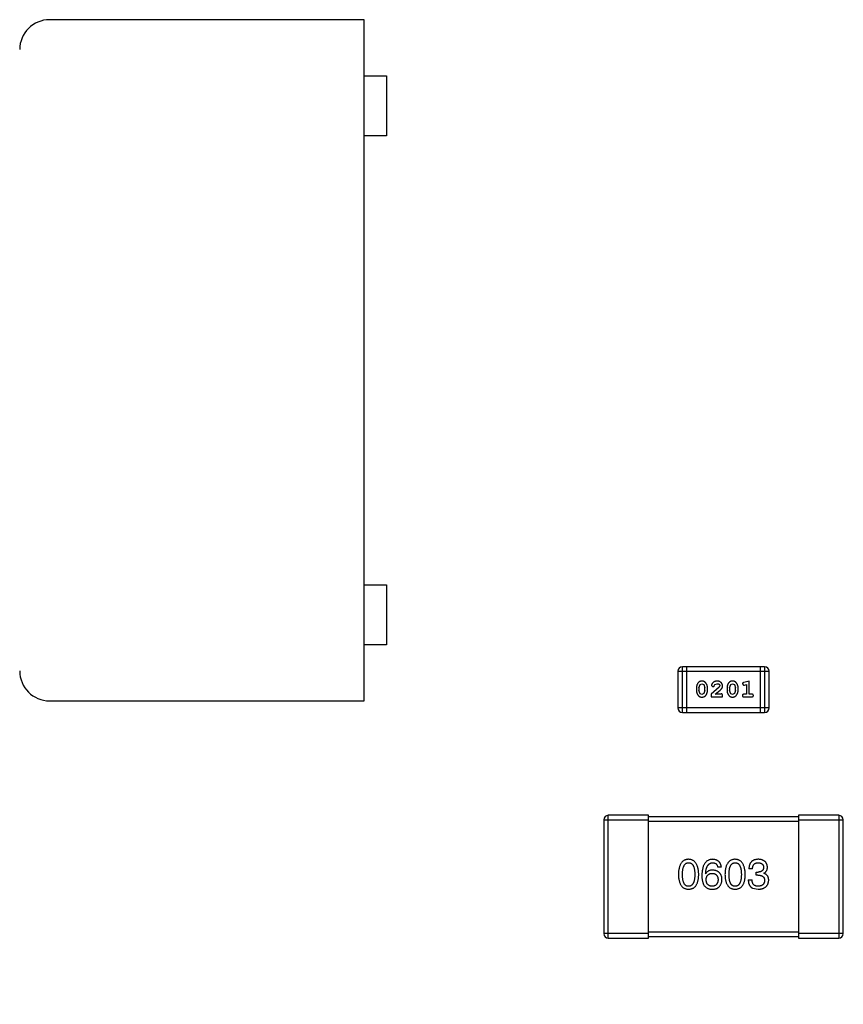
# Model space of a CAD drawing. Header units: inches. Extents: x -13 to 240, y -18 to 126.
# Tile 10 of 112: x 172.43 to 177.93, y 34.16 to 40.74. Entities that reach past the tile are written whole.
import ezdxf

# ---------------------------------------------------------------- set-up
doc = ezdxf.new("R2010")
doc.units = ezdxf.units.IN
doc.header["$LTSCALE"] = 1.21
doc.header["$MEASUREMENT"] = 0
doc.header["$PDMODE"] = 3
doc.header["$PDSIZE"] = 0.3125
doc.layers.get('0').update_dxf_attribs({"linetype": 'CONTINUOUS'})
doc.layers.get('Defpoints').update_dxf_attribs({"linetype": 'CONTINUOUS'})
doc.layers.add('DIM', color=3, linetype='CONTINUOUS')
doc.styles.get("Standard").update_dxf_attribs({"font": 'txt', "width": 0.8})
doc.dimstyles.get("Standard").update_dxf_attribs({"dimtxt": 0.15625, "dimasz": 0.1875, "dimexe": 0.125, "dimexo": 0.0625, "dimgap": 0.09, "dimtad": 0, "dimtih": 1, "dimtoh": 1, "dimzin": 4, "dimdsep": 46, "dimtxsty": 'Standard', "dimblk": '_FILLED', "dimblk1": '_FILLED', "dimblk2": '_FILLED', "dimcen": 0.09, "dimazin": 1, "dimtp": 0.01, "dimtm": 0.01, "dimtfac": 1, "dimtofl": 0, "dimtmove": 0, "dimatfit": 3, "dimldrblk": '_FILLED', "dimfxl": 1, "dimtolj": 1, "dimtzin": 4, "dimarcsym": 0})

# ---------------------------------------------------------------- blocks, each defined once
blk = doc.blocks.new('_FILLED')
at = {"color": 0, "linetype": 'ByBlock'}
blk.add_solid([(0, 0), (-1, 0.1667), (-1, -0.1667)], dxfattribs=at)
blk = doc.blocks.new('*D54')
at = {"layer": 'Defpoints', "color": 0}
for p in [(162.3297, 38.4658), (171.3268, 38.4658), (173.8269, 27.4649)]:
    blk.add_point(p, dxfattribs=at)
at = {"layer": 'DIM', "color": 0, "lineweight": -2}
for p, q in [((171.2643, 38.4658), (162.2047, 38.4658)), ((162.3297, 36.4658), (162.3297, 35.4554)), ((162.3297, 29.4649), (162.3297, 30.4754)), ((173.7644, 27.4649), (162.2047, 27.4649))]:
    blk.add_line(p, q, dxfattribs=at)
at = {"layer": 'DIM', "color": 0, "lineweight": -2, "xscale": 2, "yscale": 2, "zscale": 2}
for p, rotation in [((162.3297, 38.4658), 90), ((162.3297, 27.4649), 270)]:
    blk.add_blockref('_FILLED', p, dxfattribs=dict(at, rotation=rotation))
at = {"layer": 'DIM', "color": 0, "insert": (162.3297, 32.9654), "char_height": 2, "attachment_point": 5, "rotation": 90}
blk.add_mtext('\\A1;11.00', dxfattribs=at)

msp = doc.modelspace()

# ---------------------------------------------------------------- linework, layer by layer
at = {"color": 7, "linetype": 'Continuous'}
for p, q in [((174.7268, 40.7408), (172.6268, 40.7408)), ((174.7268, 36.1908), (174.7268, 40.7408)), ((174.7268, 40.3658), (174.8768, 40.3658)), ((174.8768, 40.3658), (174.8768, 39.9658)), ((174.8768, 39.9658), (174.7268, 39.9658)), ((174.7268, 36.9658), (174.8768, 36.9658)), ((174.8768, 36.9658), (174.8768, 36.5658)), ((174.8768, 36.5658), (174.7268, 36.5658)), ((176.8218, 36.3884), (176.8218, 36.1445)), ((176.8218, 36.3884), (177.4314, 36.3884)), ((176.8523, 36.114), (176.8523, 36.4188)), ((177.4009, 36.4188), (176.8523, 36.4188)), ((176.8828, 36.114), (176.8828, 36.4188)), ((177.3704, 36.4188), (177.3704, 36.114)), ((177.4009, 36.4188), (177.4009, 36.114)), ((177.4314, 36.1445), (177.4314, 36.3884)), ((176.9702, 36.3), (176.9826, 36.3058)), ((176.9826, 36.3058), (176.9948, 36.3005)), ((177.0686, 36.3004), (177.0835, 36.3058)), ((177.1748, 36.3), (177.1871, 36.3058)), ((177.1871, 36.3058), (177.1993, 36.3005)), ((177.2525, 36.304), (177.2603, 36.2948)), ((177.2981, 36.3231), (177.2615, 36.3132)), ((177.2981, 36.235), (177.2981, 36.3231)), ((176.9457, 36.2785), (176.9457, 36.2607)), ((176.963, 36.2782), (176.9702, 36.3)), ((176.963, 36.2782), (176.963, 36.261)), ((176.9706, 36.2387), (176.963, 36.261)), ((176.9828, 36.2334), (176.9706, 36.2387)), ((176.9951, 36.2392), (176.9828, 36.2334)), ((176.9948, 36.3005), (177.0023, 36.2782)), ((177.0023, 36.261), (176.9951, 36.2392)), ((177.0023, 36.261), (177.0023, 36.2782)), ((177.0196, 36.2607), (177.0196, 36.2785)), ((177.0982, 36.2815), (177.0432, 36.2366)), ((177.0464, 36.2938), (177.0552, 36.2853)), ((177.0552, 36.2853), (177.0637, 36.2919)), ((177.0637, 36.2919), (177.0686, 36.3004)), ((177.07, 36.235), (177.1035, 36.262)), ((177.103, 36.2912), (177.0982, 36.2815)), ((177.1117, 36.2381), (177.1062, 36.235)), ((177.1502, 36.2785), (177.1502, 36.2607)), ((177.1675, 36.2782), (177.1748, 36.3)), ((177.1675, 36.2782), (177.1675, 36.261)), ((177.1751, 36.2387), (177.1675, 36.261)), ((177.1873, 36.2334), (177.1751, 36.2387)), ((177.1996, 36.2392), (177.1873, 36.2334)), ((177.1993, 36.3005), (177.2068, 36.2782)), ((177.2068, 36.261), (177.1996, 36.2392)), ((177.2068, 36.261), (177.2068, 36.2782)), ((177.2241, 36.2607), (177.2241, 36.2785)), ((177.2603, 36.2948), (177.2658, 36.2958)), ((177.2658, 36.2958), (177.2808, 36.2999)), ((177.2808, 36.2999), (177.2808, 36.235)), ((172.6268, 36.1908), (174.7268, 36.1908)), ((177.0432, 36.2366), (177.0432, 36.2177)), ((177.0432, 36.2177), (177.1203, 36.2177)), ((177.1062, 36.235), (177.07, 36.235)), ((177.1203, 36.2177), (177.1203, 36.2255)), ((177.2808, 36.235), (177.2635, 36.235)), ((177.2635, 36.2177), (177.3154, 36.2177)), ((177.3154, 36.235), (177.2981, 36.235)), ((177.4314, 36.1445), (176.8218, 36.1445)), ((176.8523, 36.114), (177.4009, 36.114)), ((176.3267, 35.3964), (176.3267, 34.6364)), ((176.3267, 35.3964), (176.6267, 35.3964)), ((176.3567, 34.6064), (176.3567, 35.4264)), ((176.6267, 35.4264), (176.3567, 35.4264)), ((176.6267, 34.6064), (176.6267, 35.4264)), ((177.6267, 35.4164), (176.6267, 35.4164)), ((176.6267, 35.3864), (177.6267, 35.3864)), ((177.6267, 35.4264), (177.6267, 34.6064)), ((177.8967, 35.4264), (177.6267, 35.4264)), ((177.6267, 35.3964), (177.9267, 35.3964)), ((177.8967, 35.4264), (177.8967, 34.6064)), ((177.9267, 34.6364), (177.9267, 35.3964)), ((177.1122, 35.0802), (177.0882, 35.0802)), ((177.3203, 35.0682), (177.2963, 35.0682)), ((177.0084, 35.0365), (177.0073, 35.0376)), ((177.2919, 34.9961), (177.3171, 34.9961)), ((177.3444, 35.0267), (177.3444, 35.0475)), ((177.3444, 35.0475), (177.3575, 35.0475)), ((177.3564, 35.0267), (177.3444, 35.0267)), ((177.3958, 35.0398), (177.3958, 35.0387)), ((177.3214, 34.9393), (177.3575, 34.9327)), ((176.6267, 34.6364), (176.3267, 34.6364)), ((176.3567, 34.6064), (176.6267, 34.6064)), ((177.6267, 34.6464), (176.6267, 34.6464)), ((176.6267, 34.6164), (177.6267, 34.6164)), ((177.9267, 34.6364), (177.6267, 34.6364)), ((177.6267, 34.6064), (177.8967, 34.6064))]:
    msp.add_line(p, q, dxfattribs=at)
for centre, radius, start, end in [((172.6268, 40.5408), 0.2, 90.00013, 180.00013), ((172.6268, 36.3908), 0.2, 180.00013, 270.00013), ((176.8523, 36.3884), 0.0305, 90, 180), ((177.4009, 36.3884), 0.0305, 0, 90), ((176.8523, 36.1445), 0.0305, 180, 270), ((177.4009, 36.1445), 0.0305, 270, 0), ((176.3567, 35.3964), 0.03, 90, 180), ((177.8967, 35.3964), 0.03, 0, 90), ((176.3567, 34.6364), 0.03, 180, 270), ((177.8967, 34.6364), 0.03, 270, 0)]:
    msp.add_arc(centre, radius, start, end, dxfattribs=at)
for points, knots in [([(176.9825, 36.3231), (176.981, 36.323), (176.9782, 36.323), (176.9742, 36.3223), (176.9703, 36.3211), (176.9667, 36.3196), (176.9634, 36.3175), (176.9604, 36.315), (176.9576, 36.312), (176.9551, 36.3086), (176.9529, 36.305), (176.951, 36.3013), (176.9494, 36.2976), (176.948, 36.2939), (176.947, 36.2901), (176.9462, 36.2862), (176.9458, 36.2824), (176.9457, 36.2798), (176.9457, 36.2785)], [0, 0, 0, 0, 0.06692, 0.130834, 0.19258, 0.252759, 0.312631, 0.373411, 0.436359, 0.501894, 0.568244, 0.632472, 0.69556, 0.757163, 0.818592, 0.878885, 0.939235, 1, 1, 1, 1]), ([(177.0196, 36.2785), (177.0196, 36.2795), (177.0196, 36.2817), (177.0193, 36.2849), (177.0187, 36.288), (177.0181, 36.2911), (177.0171, 36.2942), (177.016, 36.2972), (177.0147, 36.3001), (177.0132, 36.303), (177.0116, 36.3057), (177.01, 36.3083), (177.0084, 36.3106), (177.0067, 36.3127), (177.005, 36.3146), (177.0033, 36.3162), (177.0015, 36.3177), (176.9992, 36.3192), (176.996, 36.3208), (176.9918, 36.3221), (176.9873, 36.3229), (176.9841, 36.323), (176.9825, 36.3231)], [0, 0, 0, 0, 0.049855, 0.099516, 0.148482, 0.19758, 0.246804, 0.296268, 0.346517, 0.397047, 0.446826, 0.49336, 0.537801, 0.579207, 0.617974, 0.654833, 0.689171, 0.722088, 0.786392, 0.853518, 0.924186, 1, 1, 1, 1]), ([(177.0836, 36.3231), (177.0819, 36.323), (177.0786, 36.3229), (177.0736, 36.322), (177.0689, 36.3206), (177.0644, 36.3186), (177.0603, 36.3162), (177.0566, 36.3133), (177.0535, 36.3101), (177.051, 36.3065), (177.049, 36.3029), (177.0475, 36.2996), (177.0466, 36.2966), (177.0464, 36.2947), (177.0464, 36.2938)], [0, 0, 0, 0, 0.098286, 0.193983, 0.289056, 0.384352, 0.477435, 0.566197, 0.652355, 0.737986, 0.818188, 0.887401, 0.94802, 1, 1, 1, 1]), ([(177.0835, 36.3058), (177.0849, 36.3057), (177.0876, 36.3056), (177.0914, 36.3048), (177.0948, 36.3034), (177.0977, 36.3015), (177.1, 36.2992), (177.1018, 36.2968), (177.1028, 36.2941), (177.1029, 36.2922), (177.103, 36.2912)], [0, 0, 0, 0, 0.156344, 0.299348, 0.4327, 0.561, 0.682299, 0.791883, 0.89611, 1, 1, 1, 1]), ([(177.1203, 36.2903), (177.1203, 36.2914), (177.1202, 36.2936), (177.1197, 36.2969), (177.1189, 36.3), (177.1178, 36.3029), (177.1163, 36.3058), (177.1145, 36.3085), (177.1124, 36.3111), (177.11, 36.3135), (177.1074, 36.3158), (177.1045, 36.3177), (177.1015, 36.3194), (177.0983, 36.3208), (177.0949, 36.3218), (177.0913, 36.3226), (177.0875, 36.323), (177.0849, 36.3231), (177.0836, 36.3231)], [0, 0, 0, 0, 0.060981, 0.120256, 0.178148, 0.236115, 0.293993, 0.352864, 0.413358, 0.476056, 0.539296, 0.602396, 0.665116, 0.728325, 0.792919, 0.859317, 0.928302, 1, 1, 1, 1]), ([(177.187, 36.3231), (177.1856, 36.323), (177.1828, 36.323), (177.1787, 36.3223), (177.1748, 36.3211), (177.1713, 36.3196), (177.168, 36.3175), (177.1649, 36.315), (177.1621, 36.312), (177.1597, 36.3086), (177.1575, 36.305), (177.1555, 36.3013), (177.1539, 36.2976), (177.1525, 36.2939), (177.1515, 36.2901), (177.1507, 36.2862), (177.1503, 36.2824), (177.1502, 36.2798), (177.1502, 36.2785)], [0, 0, 0, 0, 0.06692, 0.130834, 0.19258, 0.252759, 0.312631, 0.373411, 0.436359, 0.501894, 0.568244, 0.632472, 0.69556, 0.757163, 0.818592, 0.878885, 0.939235, 1, 1, 1, 1]), ([(177.2241, 36.2785), (177.2241, 36.2795), (177.2241, 36.2817), (177.2238, 36.2849), (177.2233, 36.288), (177.2226, 36.2911), (177.2217, 36.2942), (177.2205, 36.2972), (177.2193, 36.3001), (177.2178, 36.303), (177.2162, 36.3057), (177.2145, 36.3083), (177.2129, 36.3106), (177.2112, 36.3127), (177.2095, 36.3146), (177.2078, 36.3162), (177.206, 36.3177), (177.2037, 36.3192), (177.2005, 36.3208), (177.1963, 36.3221), (177.1918, 36.3229), (177.1886, 36.323), (177.187, 36.3231)], [0, 0, 0, 0, 0.049855, 0.099516, 0.148482, 0.19758, 0.246804, 0.296268, 0.346517, 0.397047, 0.446826, 0.49336, 0.537801, 0.579207, 0.617974, 0.654833, 0.689171, 0.722088, 0.786392, 0.853518, 0.924186, 1, 1, 1, 1]), ([(177.2615, 36.3132), (177.2607, 36.3129), (177.2591, 36.3125), (177.257, 36.3116), (177.2554, 36.3107), (177.2542, 36.3097), (177.2534, 36.3085), (177.2529, 36.3072), (177.2525, 36.3057), (177.2525, 36.3046), (177.2525, 36.304)], [0, 0, 0, 0, 0.187321, 0.344927, 0.475328, 0.579604, 0.674244, 0.773631, 0.882025, 1, 1, 1, 1]), ([(176.9457, 36.2607), (176.9457, 36.2596), (176.9457, 36.2575), (176.9461, 36.2543), (176.9465, 36.2512), (176.9472, 36.2481), (176.9481, 36.2451), (176.9492, 36.2421), (176.9505, 36.2391), (176.952, 36.2362), (176.9535, 36.2335), (176.9552, 36.231), (176.9568, 36.2287), (176.9585, 36.2265), (176.9602, 36.2247), (176.9619, 36.223), (176.9636, 36.2216), (176.966, 36.22), (176.9691, 36.2184), (176.9733, 36.2171), (176.9779, 36.2162), (176.9811, 36.2162), (176.9827, 36.2161)], [0, 0, 0, 0, 0.049886, 0.09882, 0.148132, 0.19689, 0.246038, 0.295176, 0.345305, 0.395692, 0.445312, 0.491875, 0.535813, 0.577009, 0.616081, 0.652689, 0.687585, 0.720206, 0.785062, 0.85223, 0.923759, 1, 1, 1, 1]), ([(176.9827, 36.2161), (176.9842, 36.2161), (176.987, 36.2162), (176.9911, 36.2169), (176.9949, 36.218), (176.9985, 36.2196), (177.0018, 36.2217), (177.0049, 36.2242), (177.0077, 36.2271), (177.0101, 36.2305), (177.0123, 36.2341), (177.0143, 36.2378), (177.0159, 36.2415), (177.0173, 36.2453), (177.0183, 36.2491), (177.0191, 36.2529), (177.0195, 36.2568), (177.0196, 36.2594), (177.0196, 36.2607)], [0, 0, 0, 0, 0.067217, 0.131051, 0.19272, 0.252824, 0.312745, 0.373449, 0.436041, 0.501494, 0.567761, 0.632087, 0.695096, 0.757109, 0.817993, 0.878657, 0.939311, 1, 1, 1, 1]), ([(177.1035, 36.262), (177.1044, 36.2628), (177.1061, 36.2643), (177.1085, 36.2665), (177.1106, 36.2686), (177.1125, 36.2706), (177.1141, 36.2725), (177.1154, 36.2742), (177.1166, 36.2759), (177.1177, 36.2779), (177.1187, 36.2805), (177.1197, 36.2837), (177.1202, 36.2869), (177.1203, 36.2892), (177.1203, 36.2903)], [0, 0, 0, 0, 0.103002, 0.197728, 0.285279, 0.365235, 0.437224, 0.502446, 0.560545, 0.611446, 0.707576, 0.80349, 0.900532, 1, 1, 1, 1]), ([(177.1203, 36.2255), (177.1203, 36.2266), (177.1202, 36.2286), (177.1198, 36.2313), (177.1191, 36.2335), (177.1181, 36.2353), (177.1168, 36.2366), (177.1152, 36.2375), (177.1135, 36.2381), (177.1123, 36.2381), (177.1117, 36.2381)], [0, 0, 0, 0, 0.1844, 0.34094, 0.473574, 0.586824, 0.690029, 0.789175, 0.890445, 1, 1, 1, 1]), ([(177.1502, 36.2607), (177.1502, 36.2596), (177.1503, 36.2575), (177.1506, 36.2543), (177.151, 36.2512), (177.1517, 36.2481), (177.1526, 36.2451), (177.1538, 36.2421), (177.155, 36.2391), (177.1565, 36.2362), (177.1581, 36.2335), (177.1597, 36.231), (177.1613, 36.2287), (177.163, 36.2265), (177.1647, 36.2247), (177.1664, 36.223), (177.1681, 36.2216), (177.1705, 36.22), (177.1737, 36.2184), (177.1778, 36.2171), (177.1824, 36.2162), (177.1856, 36.2162), (177.1872, 36.2161)], [0, 0, 0, 0, 0.049886, 0.09882, 0.148132, 0.19689, 0.246038, 0.295176, 0.345305, 0.395692, 0.445312, 0.491875, 0.535813, 0.577009, 0.616081, 0.652689, 0.687585, 0.720206, 0.785062, 0.85223, 0.923759, 1, 1, 1, 1]), ([(177.1872, 36.2161), (177.1887, 36.2161), (177.1915, 36.2162), (177.1956, 36.2169), (177.1994, 36.218), (177.203, 36.2196), (177.2063, 36.2217), (177.2094, 36.2242), (177.2122, 36.2271), (177.2146, 36.2305), (177.2168, 36.2341), (177.2188, 36.2378), (177.2204, 36.2415), (177.2218, 36.2453), (177.2228, 36.2491), (177.2236, 36.2529), (177.2241, 36.2568), (177.2241, 36.2594), (177.2241, 36.2607)], [0, 0, 0, 0, 0.067217, 0.131051, 0.19272, 0.252824, 0.312745, 0.373449, 0.436041, 0.501494, 0.567761, 0.632087, 0.695096, 0.757109, 0.817993, 0.878657, 0.939311, 1, 1, 1, 1]), ([(177.2635, 36.235), (177.2626, 36.235), (177.2609, 36.2349), (177.2586, 36.2345), (177.2566, 36.2337), (177.255, 36.2326), (177.2539, 36.2313), (177.2531, 36.2298), (177.2526, 36.2281), (177.2525, 36.2269), (177.2525, 36.2263)], [0, 0, 0, 0, 0.169102, 0.317658, 0.446239, 0.563118, 0.671828, 0.776546, 0.884858, 1, 1, 1, 1]), ([(177.2525, 36.2263), (177.2525, 36.2257), (177.2526, 36.2245), (177.2531, 36.2229), (177.2539, 36.2213), (177.255, 36.22), (177.2566, 36.2189), (177.2586, 36.2182), (177.2609, 36.2177), (177.2626, 36.2177), (177.2635, 36.2177)], [0, 0, 0, 0, 0.115051, 0.223278, 0.329269, 0.437893, 0.554681, 0.682591, 0.83103, 1, 1, 1, 1]), ([(177.3264, 36.2263), (177.3264, 36.2269), (177.3263, 36.2281), (177.3258, 36.2298), (177.325, 36.2313), (177.3238, 36.2326), (177.3222, 36.2337), (177.3203, 36.2345), (177.318, 36.2349), (177.3163, 36.235), (177.3154, 36.235)], [0, 0, 0, 0, 0.11517, 0.223509, 0.328254, 0.438012, 0.553651, 0.682263, 0.830856, 1, 1, 1, 1]), ([(177.3154, 36.2177), (177.3163, 36.2177), (177.318, 36.2177), (177.3203, 36.2182), (177.3222, 36.2189), (177.3238, 36.22), (177.325, 36.2213), (177.3258, 36.2229), (177.3263, 36.2245), (177.3264, 36.2257), (177.3264, 36.2263)], [0, 0, 0, 0, 0.169012, 0.317488, 0.445429, 0.560977, 0.67065, 0.776666, 0.88492, 1, 1, 1, 1]), ([(176.8934, 35.1327), (176.8907, 35.1326), (176.8856, 35.1324), (176.878, 35.1311), (176.8711, 35.1289), (176.8645, 35.1261), (176.8585, 35.1224), (176.853, 35.118), (176.848, 35.1127), (176.8435, 35.1067), (176.8395, 35.0999), (176.836, 35.0924), (176.833, 35.084), (176.8305, 35.0749), (176.8285, 35.0651), (176.8271, 35.0544), (176.826, 35.043), (176.8258, 35.0351), (176.8256, 35.0311)], [0, 0, 0, 0, 0.057911, 0.113262, 0.165956, 0.217443, 0.268511, 0.319665, 0.372, 0.426129, 0.483365, 0.543779, 0.607756, 0.676562, 0.749704, 0.827713, 0.911177, 1, 1, 1, 1]), ([(176.9612, 35.0311), (176.961, 35.0351), (176.9606, 35.0429), (176.9595, 35.0542), (176.9579, 35.0647), (176.9558, 35.0745), (176.9533, 35.0836), (176.9503, 35.0919), (176.9468, 35.0994), (176.9427, 35.1062), (176.9382, 35.1122), (176.9333, 35.1175), (176.9278, 35.122), (176.9219, 35.1257), (176.9154, 35.1286), (176.9085, 35.1308), (176.9011, 35.1322), (176.896, 35.1325), (176.8934, 35.1327)], [0, 0, 0, 0, 0.088475, 0.171606, 0.249595, 0.322626, 0.391327, 0.455765, 0.516374, 0.573675, 0.628522, 0.681161, 0.732559, 0.783563, 0.83504, 0.887639, 0.942585, 1, 1, 1, 1]), ([(177.0543, 35.1327), (177.0515, 35.1325), (177.0459, 35.1322), (177.0379, 35.1307), (177.0305, 35.1285), (177.0235, 35.1254), (177.0171, 35.1216), (177.0112, 35.1168), (177.0059, 35.1114), (177.0011, 35.1051), (176.9969, 35.098), (176.9931, 35.0902), (176.9899, 35.0815), (176.9874, 35.0721), (176.9852, 35.0619), (176.9837, 35.0508), (176.9825, 35.039), (176.9823, 35.0309), (176.9822, 35.0267)], [0, 0, 0, 0, 0.058957, 0.115262, 0.16907, 0.221312, 0.273147, 0.324961, 0.377649, 0.432026, 0.488925, 0.549039, 0.612912, 0.680653, 0.753056, 0.830314, 0.912483, 1, 1, 1, 1]), ([(177.1122, 35.0802), (177.112, 35.0822), (177.1115, 35.0861), (177.1102, 35.0917), (177.1086, 35.097), (177.1066, 35.102), (177.1043, 35.1065), (177.1016, 35.1107), (177.0985, 35.1146), (177.0951, 35.118), (177.0912, 35.1211), (177.087, 35.1239), (177.0825, 35.1263), (177.0775, 35.1283), (177.0722, 35.13), (177.0666, 35.1313), (177.0606, 35.1322), (177.0564, 35.1325), (177.0543, 35.1327)], [0, 0, 0, 0, 0.06947, 0.136096, 0.199592, 0.260665, 0.319672, 0.377156, 0.433415, 0.489984, 0.546535, 0.604276, 0.663499, 0.725182, 0.788953, 0.855683, 0.926216, 1, 1, 1, 1]), ([(177.2043, 35.1327), (177.2016, 35.1326), (177.1964, 35.1324), (177.1889, 35.1311), (177.1819, 35.1289), (177.1754, 35.1261), (177.1694, 35.1224), (177.1638, 35.118), (177.1588, 35.1127), (177.1544, 35.1067), (177.1504, 35.0999), (177.1469, 35.0924), (177.1439, 35.084), (177.1414, 35.0749), (177.1394, 35.0651), (177.1379, 35.0544), (177.1369, 35.043), (177.1366, 35.0351), (177.1365, 35.0311)], [0, 0, 0, 0, 0.057911, 0.113262, 0.165956, 0.217443, 0.268511, 0.319665, 0.372, 0.426129, 0.483365, 0.543779, 0.607756, 0.676562, 0.749704, 0.827713, 0.911177, 1, 1, 1, 1]), ([(177.272, 35.0311), (177.2718, 35.0351), (177.2715, 35.0429), (177.2704, 35.0542), (177.2688, 35.0647), (177.2667, 35.0745), (177.2642, 35.0836), (177.2612, 35.0919), (177.2576, 35.0994), (177.2536, 35.1062), (177.2491, 35.1122), (177.2442, 35.1175), (177.2387, 35.122), (177.2327, 35.1257), (177.2263, 35.1286), (177.2194, 35.1308), (177.212, 35.1322), (177.2069, 35.1325), (177.2043, 35.1327)], [0, 0, 0, 0, 0.088475, 0.171606, 0.249595, 0.322626, 0.391327, 0.455765, 0.516374, 0.573675, 0.628522, 0.681161, 0.732559, 0.783563, 0.83504, 0.887639, 0.942585, 1, 1, 1, 1]), ([(177.3597, 35.1327), (177.3572, 35.1326), (177.3523, 35.1325), (177.3452, 35.1315), (177.3386, 35.1303), (177.3324, 35.1284), (177.3267, 35.1261), (177.3216, 35.1232), (177.3168, 35.1199), (177.3126, 35.1161), (177.3089, 35.1118), (177.3056, 35.107), (177.3029, 35.1017), (177.3005, 35.096), (177.2987, 35.0897), (177.2974, 35.083), (177.2965, 35.0758), (177.2964, 35.0708), (177.2963, 35.0682)], [0, 0, 0, 0, 0.073232, 0.142595, 0.207997, 0.270074, 0.329156, 0.386529, 0.441846, 0.496976, 0.551877, 0.607941, 0.665637, 0.725446, 0.788542, 0.855101, 0.925196, 1, 1, 1, 1]), ([(177.4198, 35.0813), (177.4196, 35.0833), (177.4193, 35.0872), (177.4182, 35.0928), (177.4168, 35.0981), (177.4149, 35.103), (177.4126, 35.1075), (177.4099, 35.1117), (177.4068, 35.1155), (177.4032, 35.1189), (177.3992, 35.1219), (177.3948, 35.1246), (177.3899, 35.1269), (177.3847, 35.1287), (177.379, 35.1304), (177.3729, 35.1315), (177.3665, 35.1324), (177.362, 35.1326), (177.3597, 35.1327)], [0, 0, 0, 0, 0.067521, 0.132139, 0.193339, 0.252064, 0.309083, 0.364848, 0.420021, 0.475612, 0.532002, 0.589602, 0.649896, 0.712634, 0.778603, 0.848416, 0.922155, 1, 1, 1, 1]), ([(176.853, 35.0311), (176.853, 35.0342), (176.853, 35.0404), (176.8535, 35.0493), (176.8543, 35.0576), (176.8553, 35.0653), (176.8568, 35.0724), (176.8585, 35.0789), (176.8606, 35.0848), (176.8629, 35.09), (176.8656, 35.0947), (176.8686, 35.0987), (176.872, 35.1021), (176.8756, 35.1049), (176.8796, 35.1071), (176.8839, 35.1087), (176.8886, 35.1096), (176.8918, 35.1097), (176.8934, 35.1098)], [0, 0, 0, 0, 0.096452, 0.187278, 0.271765, 0.350519, 0.423437, 0.491321, 0.554011, 0.612224, 0.666281, 0.717003, 0.764884, 0.811423, 0.856783, 0.902993, 0.950236, 1, 1, 1, 1]), ([(176.8934, 35.1098), (176.8951, 35.1097), (176.8983, 35.1096), (176.9031, 35.1087), (176.9075, 35.1071), (176.9117, 35.105), (176.9154, 35.1021), (176.9188, 35.0987), (176.9219, 35.0946), (176.9247, 35.09), (176.9271, 35.0848), (176.9292, 35.0789), (176.931, 35.0724), (176.9324, 35.0653), (176.9336, 35.0576), (176.9343, 35.0493), (176.9348, 35.0404), (176.9349, 35.0342), (176.9349, 35.0311)], [0, 0, 0, 0, 0.050604, 0.098688, 0.145699, 0.191791, 0.238625, 0.286717, 0.337546, 0.391814, 0.449755, 0.512106, 0.579685, 0.652048, 0.730262, 0.814146, 0.904281, 1, 1, 1, 1]), ([(177.0073, 35.0376), (177.0075, 35.0404), (177.0079, 35.0459), (177.0089, 35.0539), (177.0102, 35.0613), (177.0118, 35.0682), (177.0137, 35.0746), (177.0158, 35.0805), (177.0183, 35.0858), (177.0211, 35.0906), (177.0242, 35.0948), (177.0276, 35.0986), (177.0313, 35.1019), (177.0353, 35.1045), (177.0396, 35.1067), (177.0443, 35.1082), (177.0492, 35.1094), (177.0526, 35.1096), (177.0543, 35.1098)], [0, 0, 0, 0, 0.089218, 0.173709, 0.252753, 0.326963, 0.397099, 0.462534, 0.524018, 0.582178, 0.637235, 0.689955, 0.741228, 0.791618, 0.841661, 0.892925, 0.945259, 1, 1, 1, 1]), ([(177.0543, 35.0606), (177.0517, 35.0605), (177.0466, 35.0604), (177.0392, 35.0593), (177.0325, 35.0573), (177.0264, 35.0548), (177.0209, 35.0513), (177.016, 35.0472), (177.0118, 35.0422), (177.0095, 35.0384), (177.0084, 35.0365)], [0, 0, 0, 0, 0.144617, 0.279572, 0.40596, 0.526097, 0.64389, 0.760003, 0.877724, 1, 1, 1, 1]), ([(177.0543, 35.1098), (177.0566, 35.1097), (177.0609, 35.1096), (177.067, 35.1081), (177.0724, 35.1058), (177.0771, 35.1025), (177.081, 35.0983), (177.0842, 35.0931), (177.0867, 35.087), (177.0877, 35.0826), (177.0882, 35.0802)], [0, 0, 0, 0, 0.136586, 0.261496, 0.378089, 0.490612, 0.605522, 0.725767, 0.8561, 1, 1, 1, 1]), ([(177.1166, 34.9983), (177.1165, 35.0006), (177.1162, 35.0052), (177.1152, 35.0118), (177.1138, 35.018), (177.112, 35.0239), (177.1097, 35.0292), (177.1069, 35.0342), (177.1037, 35.0388), (177.1, 35.0429), (177.0958, 35.0466), (177.0913, 35.0499), (177.0862, 35.0527), (177.0807, 35.0551), (177.0747, 35.0572), (177.0683, 35.0587), (177.0615, 35.0599), (177.0567, 35.0603), (177.0543, 35.0606)], [0, 0, 0, 0, 0.071527, 0.139094, 0.20346, 0.264939, 0.323904, 0.381383, 0.437591, 0.493343, 0.549401, 0.606085, 0.664838, 0.725424, 0.788712, 0.855452, 0.925772, 1, 1, 1, 1]), ([(177.1638, 35.0311), (177.1639, 35.0342), (177.1639, 35.0404), (177.1644, 35.0493), (177.1652, 35.0576), (177.1662, 35.0653), (177.1677, 35.0724), (177.1693, 35.0789), (177.1714, 35.0848), (177.1738, 35.09), (177.1765, 35.0947), (177.1795, 35.0987), (177.1828, 35.1021), (177.1865, 35.1049), (177.1905, 35.1071), (177.1948, 35.1087), (177.1994, 35.1096), (177.2026, 35.1097), (177.2043, 35.1098)], [0, 0, 0, 0, 0.096452, 0.187278, 0.271765, 0.350519, 0.423437, 0.491321, 0.554011, 0.612224, 0.666281, 0.717003, 0.764884, 0.811423, 0.856783, 0.902993, 0.950236, 1, 1, 1, 1]), ([(177.2043, 35.1098), (177.2059, 35.1097), (177.2092, 35.1096), (177.214, 35.1087), (177.2184, 35.1071), (177.2225, 35.105), (177.2263, 35.1021), (177.2297, 35.0987), (177.2328, 35.0946), (177.2356, 35.09), (177.238, 35.0848), (177.2401, 35.0789), (177.2418, 35.0724), (177.2433, 35.0653), (177.2444, 35.0576), (177.2452, 35.0493), (177.2457, 35.0404), (177.2458, 35.0342), (177.2458, 35.0311)], [0, 0, 0, 0, 0.050604, 0.098688, 0.145699, 0.191791, 0.238625, 0.286717, 0.337546, 0.391814, 0.449755, 0.512106, 0.579685, 0.652048, 0.730262, 0.814146, 0.904281, 1, 1, 1, 1]), ([(177.3203, 35.0682), (177.3204, 35.0699), (177.3206, 35.0731), (177.3212, 35.0779), (177.3219, 35.0823), (177.3231, 35.0863), (177.3245, 35.0901), (177.3262, 35.0935), (177.3281, 35.0966), (177.3304, 35.0994), (177.3329, 35.1019), (177.3358, 35.104), (177.3389, 35.1058), (177.3423, 35.1072), (177.346, 35.1084), (177.3499, 35.1092), (177.3542, 35.1097), (177.3571, 35.1097), (177.3586, 35.1098)], [0, 0, 0, 0, 0.078134, 0.15164, 0.221358, 0.286689, 0.348614, 0.407697, 0.464247, 0.520153, 0.574432, 0.629291, 0.684538, 0.742032, 0.801329, 0.863637, 0.930123, 1, 1, 1, 1]), ([(177.3947, 35.0792), (177.3946, 35.0779), (177.3944, 35.0755), (177.3939, 35.072), (177.3931, 35.0687), (177.392, 35.0657), (177.3906, 35.0629), (177.389, 35.0603), (177.3871, 35.058), (177.3849, 35.0559), (177.3824, 35.054), (177.3796, 35.0524), (177.3766, 35.0509), (177.3733, 35.0498), (177.3697, 35.0489), (177.3659, 35.0481), (177.3618, 35.0476), (177.359, 35.0475), (177.3575, 35.0475)], [0, 0, 0, 0, 0.067741, 0.131599, 0.192143, 0.249977, 0.306453, 0.361639, 0.416449, 0.471489, 0.527582, 0.584873, 0.644974, 0.70814, 0.77492, 0.845909, 0.920585, 1, 1, 1, 1]), ([(177.3586, 35.1098), (177.36, 35.1097), (177.3626, 35.1096), (177.3665, 35.1091), (177.3701, 35.1084), (177.3735, 35.1075), (177.3767, 35.1064), (177.3796, 35.105), (177.3822, 35.1034), (177.3846, 35.1016), (177.3867, 35.0996), (177.3886, 35.0973), (177.3903, 35.0948), (177.3917, 35.0921), (177.3928, 35.0892), (177.3937, 35.086), (177.3943, 35.0827), (177.3946, 35.0803), (177.3947, 35.0792)], [0, 0, 0, 0, 0.078051, 0.151197, 0.220412, 0.286742, 0.34933, 0.409464, 0.467368, 0.52298, 0.578639, 0.633998, 0.690142, 0.746855, 0.805868, 0.867776, 0.932345, 1, 1, 1, 1]), ([(177.3958, 35.0398), (177.3977, 35.0408), (177.4014, 35.0426), (177.4064, 35.0463), (177.4105, 35.0507), (177.414, 35.0556), (177.4166, 35.0612), (177.4185, 35.0674), (177.4196, 35.0742), (177.4197, 35.0789), (177.4198, 35.0813)], [0, 0, 0, 0, 0.125227, 0.244792, 0.361427, 0.478215, 0.59667, 0.722058, 0.856314, 1, 1, 1, 1]), ([(176.8256, 35.0311), (176.8258, 35.0271), (176.826, 35.0195), (176.8271, 35.0085), (176.8285, 34.9982), (176.8305, 34.9886), (176.833, 34.9798), (176.836, 34.9717), (176.8395, 34.9644), (176.8435, 34.9579), (176.848, 34.952), (176.853, 34.947), (176.8585, 34.9427), (176.8645, 34.9391), (176.8711, 34.9364), (176.8781, 34.9343), (176.8856, 34.9331), (176.8907, 34.9328), (176.8934, 34.9327)], [0, 0, 0, 0, 0.087693, 0.170223, 0.247496, 0.319826, 0.387768, 0.451403, 0.511459, 0.568358, 0.622671, 0.675251, 0.726739, 0.778422, 0.830759, 0.884394, 0.940865, 1, 1, 1, 1]), ([(176.8934, 34.9524), (176.8918, 34.9524), (176.8886, 34.9526), (176.8839, 34.9535), (176.8796, 34.955), (176.8756, 34.9572), (176.8719, 34.96), (176.8686, 34.9634), (176.8656, 34.9675), (176.8629, 34.9721), (176.8606, 34.9774), (176.8585, 34.9832), (176.8568, 34.9897), (176.8553, 34.9968), (176.8543, 35.0045), (176.8535, 35.0128), (176.853, 35.0217), (176.853, 35.0279), (176.853, 35.0311)], [0, 0, 0, 0, 0.049766, 0.097012, 0.143225, 0.188786, 0.235079, 0.282962, 0.333687, 0.387747, 0.445963, 0.508657, 0.576545, 0.649868, 0.72822, 0.812712, 0.903543, 1, 1, 1, 1]), ([(176.8934, 34.9327), (176.896, 34.9328), (176.9012, 34.9331), (176.9087, 34.9343), (176.9157, 34.9364), (176.9223, 34.9391), (176.9283, 34.9427), (176.9338, 34.947), (176.9388, 34.952), (176.9433, 34.9578), (176.9473, 34.9644), (176.9508, 34.9717), (176.9538, 34.9798), (176.9562, 34.9886), (176.9583, 34.9982), (176.9597, 35.0085), (176.9607, 35.0195), (176.961, 35.0271), (176.9612, 35.0311)], [0, 0, 0, 0, 0.059134, 0.115603, 0.169236, 0.221572, 0.273254, 0.32474, 0.377319, 0.431815, 0.488555, 0.548609, 0.612242, 0.680182, 0.75251, 0.829782, 0.91231, 1, 1, 1, 1]), ([(176.9349, 35.0311), (176.9349, 35.0279), (176.9348, 35.0219), (176.9343, 35.0131), (176.9336, 35.0048), (176.9324, 34.9972), (176.931, 34.9902), (176.9292, 34.9837), (176.9271, 34.9779), (176.9247, 34.9727), (176.9219, 34.968), (176.9188, 34.9639), (176.9154, 34.9605), (176.9116, 34.9576), (176.9075, 34.9554), (176.9031, 34.9537), (176.8983, 34.9527), (176.8951, 34.9525), (176.8934, 34.9524)], [0, 0, 0, 0, 0.094834, 0.184067, 0.267029, 0.344713, 0.417334, 0.484367, 0.546941, 0.604717, 0.65953, 0.710539, 0.759381, 0.806382, 0.853027, 0.900623, 0.949121, 1, 1, 1, 1]), ([(176.9822, 35.0267), (176.9822, 35.0232), (176.9822, 35.0163), (176.983, 35.0062), (176.984, 34.9968), (176.9856, 34.9881), (176.9876, 34.9799), (176.99, 34.9723), (176.9929, 34.9653), (176.9952, 34.961), (176.9964, 34.9589)], [0, 0, 0, 0, 0.151498, 0.29521, 0.430242, 0.557137, 0.677306, 0.790845, 0.898111, 1, 1, 1, 1]), ([(177.0106, 34.9961), (177.0107, 34.9978), (177.0109, 35.001), (177.0116, 35.0058), (177.0126, 35.0102), (177.0138, 35.0143), (177.0154, 35.0181), (177.0172, 35.0216), (177.0193, 35.0247), (177.0217, 35.0275), (177.0244, 35.0301), (177.0274, 35.0322), (177.0306, 35.0342), (177.0342, 35.0357), (177.038, 35.037), (177.0421, 35.0379), (177.0464, 35.0385), (177.0495, 35.0386), (177.051, 35.0387)], [0, 0, 0, 0, 0.076072, 0.148369, 0.216753, 0.281358, 0.342792, 0.401604, 0.458929, 0.514444, 0.569818, 0.625343, 0.681554, 0.739608, 0.800134, 0.863477, 0.929547, 1, 1, 1, 1]), ([(177.0521, 34.9524), (177.0505, 34.9524), (177.0474, 34.9526), (177.0429, 34.9532), (177.0387, 34.9541), (177.0348, 34.9555), (177.0311, 34.957), (177.0278, 34.959), (177.0247, 34.9612), (177.022, 34.9639), (177.0195, 34.9667), (177.0174, 34.97), (177.0154, 34.9735), (177.0139, 34.9774), (177.0126, 34.9816), (177.0116, 34.9862), (177.0109, 34.991), (177.0107, 34.9944), (177.0106, 34.9961)], [0, 0, 0, 0, 0.070403, 0.137196, 0.200053, 0.260887, 0.31876, 0.37535, 0.430743, 0.485927, 0.541678, 0.598832, 0.657726, 0.719441, 0.783504, 0.851852, 0.923533, 1, 1, 1, 1]), ([(177.051, 35.0387), (177.0525, 35.0386), (177.0554, 35.0385), (177.0597, 35.0379), (177.0637, 35.037), (177.0674, 35.0358), (177.0708, 35.0342), (177.074, 35.0324), (177.0769, 35.0303), (177.0795, 35.0278), (177.0818, 35.025), (177.0839, 35.022), (177.0856, 35.0186), (177.0872, 35.0149), (177.0883, 35.0109), (177.0893, 35.0066), (177.09, 35.002), (177.0902, 34.9988), (177.0904, 34.9972)], [0, 0, 0, 0, 0.069884, 0.136529, 0.199638, 0.259844, 0.317774, 0.374356, 0.430026, 0.485148, 0.5409, 0.597889, 0.657472, 0.718614, 0.783613, 0.85129, 0.923712, 1, 1, 1, 1]), ([(177.0904, 34.9972), (177.0902, 34.9955), (177.09, 34.9921), (177.0893, 34.9872), (177.0884, 34.9827), (177.0872, 34.9784), (177.0858, 34.9745), (177.084, 34.9709), (177.0821, 34.9676), (177.0798, 34.9646), (177.0772, 34.962), (177.0744, 34.9596), (177.0714, 34.9576), (177.068, 34.9559), (177.0644, 34.9545), (177.0606, 34.9535), (177.0564, 34.9528), (177.0536, 34.9525), (177.0521, 34.9524)], [0, 0, 0, 0, 0.078863, 0.153308, 0.223539, 0.289857, 0.35341, 0.413572, 0.471721, 0.528235, 0.584279, 0.638781, 0.69466, 0.751251, 0.809198, 0.869697, 0.933318, 1, 1, 1, 1]), ([(177.0969, 34.9491), (177.0985, 34.9508), (177.1016, 34.9543), (177.1056, 34.9598), (177.109, 34.9657), (177.1118, 34.9717), (177.1139, 34.978), (177.1155, 34.9846), (177.1164, 34.9913), (177.1165, 34.9959), (177.1166, 34.9983)], [0, 0, 0, 0, 0.129393, 0.255335, 0.378531, 0.500878, 0.622934, 0.746191, 0.87096, 1, 1, 1, 1]), ([(177.1365, 35.0311), (177.1366, 35.0271), (177.1369, 35.0195), (177.1379, 35.0085), (177.1394, 34.9982), (177.1414, 34.9886), (177.1439, 34.9798), (177.1469, 34.9717), (177.1503, 34.9644), (177.1544, 34.9579), (177.1588, 34.952), (177.1638, 34.947), (177.1694, 34.9427), (177.1754, 34.9391), (177.1819, 34.9364), (177.1889, 34.9343), (177.1964, 34.9331), (177.2016, 34.9328), (177.2043, 34.9327)], [0, 0, 0, 0, 0.087693, 0.170223, 0.247496, 0.319826, 0.387768, 0.451403, 0.511459, 0.568358, 0.622671, 0.675251, 0.726739, 0.778422, 0.830759, 0.884394, 0.940865, 1, 1, 1, 1]), ([(177.2043, 34.9524), (177.2026, 34.9524), (177.1994, 34.9526), (177.1948, 34.9535), (177.1905, 34.955), (177.1865, 34.9572), (177.1828, 34.96), (177.1795, 34.9634), (177.1765, 34.9675), (177.1738, 34.9721), (177.1714, 34.9774), (177.1693, 34.9832), (177.1677, 34.9897), (177.1662, 34.9968), (177.1652, 35.0045), (177.1644, 35.0128), (177.1639, 35.0217), (177.1639, 35.0279), (177.1638, 35.0311)], [0, 0, 0, 0, 0.049766, 0.097012, 0.143225, 0.188786, 0.235079, 0.282962, 0.333687, 0.387747, 0.445963, 0.508657, 0.576545, 0.649868, 0.72822, 0.812712, 0.903543, 1, 1, 1, 1]), ([(177.2043, 34.9327), (177.2069, 34.9328), (177.2121, 34.9331), (177.2196, 34.9343), (177.2266, 34.9364), (177.2331, 34.9391), (177.2391, 34.9427), (177.2447, 34.947), (177.2497, 34.952), (177.2542, 34.9578), (177.2582, 34.9644), (177.2616, 34.9717), (177.2646, 34.9798), (177.2671, 34.9886), (177.2691, 34.9982), (177.2706, 35.0085), (177.2716, 35.0195), (177.2719, 35.0271), (177.272, 35.0311)], [0, 0, 0, 0, 0.059134, 0.115603, 0.169236, 0.221572, 0.273254, 0.32474, 0.377319, 0.431815, 0.488555, 0.548609, 0.612242, 0.680182, 0.75251, 0.829782, 0.91231, 1, 1, 1, 1]), ([(177.2458, 35.0311), (177.2458, 35.0279), (177.2457, 35.0219), (177.2452, 35.0131), (177.2444, 35.0048), (177.2433, 34.9972), (177.2419, 34.9902), (177.2401, 34.9837), (177.238, 34.9779), (177.2356, 34.9727), (177.2328, 34.968), (177.2297, 34.9639), (177.2263, 34.9605), (177.2225, 34.9576), (177.2184, 34.9554), (177.214, 34.9537), (177.2092, 34.9527), (177.2059, 34.9525), (177.2043, 34.9524)], [0, 0, 0, 0, 0.094834, 0.184067, 0.267029, 0.344713, 0.417334, 0.484367, 0.546941, 0.604717, 0.65953, 0.710539, 0.759381, 0.806382, 0.853027, 0.900623, 0.949121, 1, 1, 1, 1]), ([(177.2919, 34.9961), (177.292, 34.9943), (177.2921, 34.9908), (177.2926, 34.9857), (177.2933, 34.9808), (177.2941, 34.9762), (177.2952, 34.9718), (177.2965, 34.9676), (177.2981, 34.9637), (177.2998, 34.96), (177.3018, 34.9566), (177.3039, 34.9534), (177.3063, 34.9504), (177.3089, 34.9477), (177.3117, 34.9452), (177.3148, 34.943), (177.318, 34.9409), (177.3203, 34.9398), (177.3214, 34.9393)], [0, 0, 0, 0, 0.078937, 0.154495, 0.226898, 0.296844, 0.363348, 0.427781, 0.48946, 0.549586, 0.607902, 0.664733, 0.720805, 0.776157, 0.831175, 0.886736, 0.943094, 1, 1, 1, 1]), ([(177.3586, 34.9524), (177.357, 34.9524), (177.3538, 34.9525), (177.3492, 34.953), (177.3449, 34.9538), (177.3409, 34.955), (177.3372, 34.9565), (177.3338, 34.9584), (177.3307, 34.9607), (177.3279, 34.9633), (177.3255, 34.9662), (177.3233, 34.9695), (177.3215, 34.9731), (177.32, 34.977), (177.3188, 34.9813), (177.3179, 34.9859), (177.3173, 34.9909), (177.3171, 34.9943), (177.3171, 34.9961)], [0, 0, 0, 0, 0.071272, 0.13882, 0.201858, 0.262757, 0.320043, 0.376709, 0.431462, 0.486034, 0.541209, 0.597703, 0.65589, 0.717768, 0.782056, 0.850407, 0.92277, 1, 1, 1, 1]), ([(177.3564, 35.0267), (177.3582, 35.0267), (177.3617, 35.0267), (177.3668, 35.0262), (177.3716, 35.0255), (177.3759, 35.0245), (177.38, 35.0233), (177.3837, 35.0217), (177.387, 35.0199), (177.39, 35.0177), (177.3927, 35.0153), (177.395, 35.0126), (177.3969, 35.0097), (177.3985, 35.0064), (177.3997, 35.0029), (177.4006, 34.999), (177.4011, 34.9949), (177.4012, 34.9921), (177.4012, 34.9906)], [0, 0, 0, 0, 0.082495, 0.159728, 0.232496, 0.300725, 0.365163, 0.425859, 0.483728, 0.538892, 0.592921, 0.646195, 0.699968, 0.754746, 0.811387, 0.870806, 0.933482, 1, 1, 1, 1]), ([(177.3575, 34.9327), (177.3602, 34.9328), (177.3656, 34.9331), (177.3733, 34.934), (177.3805, 34.9354), (177.3873, 34.9372), (177.3935, 34.9395), (177.3992, 34.9422), (177.4045, 34.9454), (177.4092, 34.949), (177.4134, 34.9531), (177.4171, 34.9576), (177.4203, 34.9626), (177.423, 34.968), (177.4252, 34.9738), (177.4268, 34.9801), (177.428, 34.9869), (177.4284, 34.9915), (177.4285, 34.9939)], [0, 0, 0, 0, 0.078078, 0.151942, 0.221594, 0.28726, 0.350176, 0.409768, 0.467648, 0.523784, 0.578904, 0.634014, 0.689819, 0.746826, 0.805875, 0.867063, 0.931764, 1, 1, 1, 1]), ([(177.4012, 34.9906), (177.4011, 34.9892), (177.4009, 34.9863), (177.4002, 34.9822), (177.3992, 34.9783), (177.3978, 34.9747), (177.3962, 34.9714), (177.3943, 34.9683), (177.392, 34.9655), (177.3895, 34.963), (177.3867, 34.9607), (177.3835, 34.9587), (177.3801, 34.9569), (177.3764, 34.9555), (177.3723, 34.9543), (177.368, 34.9534), (177.3634, 34.9527), (177.3602, 34.9525), (177.3586, 34.9524)], [0, 0, 0, 0, 0.068514, 0.133941, 0.195994, 0.255362, 0.312994, 0.369441, 0.424687, 0.480522, 0.537148, 0.594801, 0.654411, 0.716817, 0.781981, 0.850498, 0.923306, 1, 1, 1, 1]), ([(177.4285, 34.9939), (177.4285, 34.9953), (177.4285, 34.9981), (177.428, 35.0022), (177.4275, 35.0061), (177.4265, 35.0098), (177.4254, 35.0133), (177.424, 35.0166), (177.4223, 35.0197), (177.4204, 35.0226), (177.4182, 35.0254), (177.4158, 35.0278), (177.413, 35.0301), (177.4101, 35.0323), (177.4069, 35.0342), (177.4034, 35.036), (177.3997, 35.0374), (177.3971, 35.0383), (177.3958, 35.0387)], [0, 0, 0, 0, 0.071215, 0.138707, 0.20396, 0.266995, 0.327734, 0.387609, 0.445602, 0.503345, 0.561136, 0.618597, 0.677672, 0.738255, 0.799989, 0.863961, 0.930555, 1, 1, 1, 1]), ([(176.9964, 34.9589), (176.9979, 34.9569), (177.0008, 34.953), (177.006, 34.9478), (177.0117, 34.9433), (177.0179, 34.9397), (177.0246, 34.9367), (177.0319, 34.9346), (177.0396, 34.9332), (177.045, 34.9329), (177.0477, 34.9327)], [0, 0, 0, 0, 0.125033, 0.246266, 0.36603, 0.485265, 0.606781, 0.732144, 0.862551, 1, 1, 1, 1]), ([(177.0477, 34.9327), (177.0505, 34.9327), (177.0559, 34.9326), (177.0637, 34.9332), (177.0709, 34.9343), (177.0774, 34.9361), (177.0833, 34.9384), (177.0885, 34.9414), (177.0931, 34.9449), (177.0957, 34.9477), (177.0969, 34.9491)], [0, 0, 0, 0, 0.156782, 0.301945, 0.436395, 0.561474, 0.678489, 0.78853, 0.894967, 1, 1, 1, 1])]:
    msp.add_open_spline(points, degree=3, knots=knots, dxfattribs=at)

# ---------------------------------------------------------------- dimensions: what is measured, and where the dimension line sits
at = {"layer": 'DIM'}
dim = msp.add_linear_dim(base=(162.3297, 38.4658), p1=(173.8269, 27.4649), p2=(171.3268, 38.4658), angle=90, dimstyle='Standard', override={"dimtxt": 2, "dimasz": 2, "dimtih": 0, "dimtoh": 0, "dimzin": 0, "dimcen": 0.198, "dimadec": 0, "dimazin": 0, "dimtp": 0, "dimtm": 0, "dimtdec": 4, "dimtzin": 0}, dxfattribs=at)
dim.commit()
dim.dimension.update_dxf_attribs({"geometry": '*D54', "text_midpoint": (162.3297, 32.9654)})

doc.saveas('drawing.dxf')
